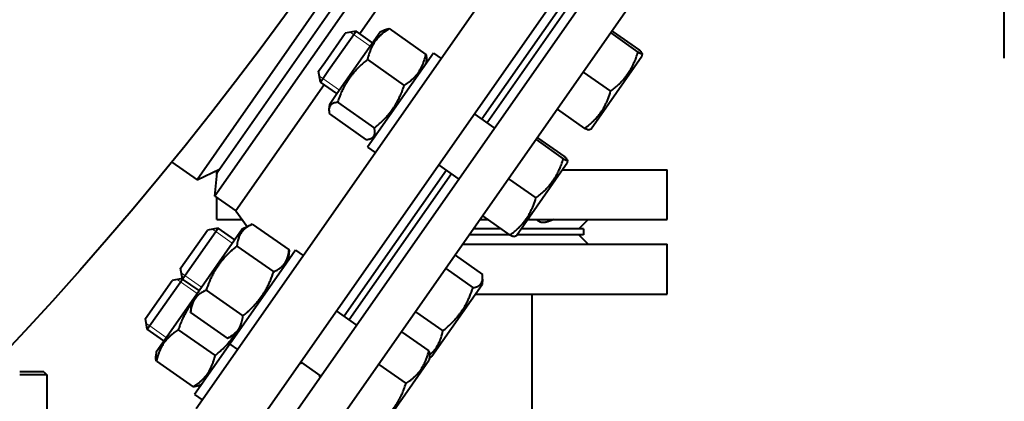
# Model space of a CAD drawing. Header units: millimetres. Extents: x -4428 to 3866, y -3426 to 3855.
# Tile 171 of 191: x 3282 to 3599, y 1149 to 1272. Entities that reach past the tile are written whole.
import ezdxf

# ---------------------------------------------------------------- set-up
doc = ezdxf.new("R2010")
doc.units = ezdxf.units.MM
doc.linetypes.add('K5LT_BASIC', pattern=[0])
doc.linetypes.add('K5LT_THIN', pattern=[0])
doc.layers.add('Системный слой', color=7, linetype='Continuous')

# ---------------------------------------------------------------- blocks, each defined once
blk = doc.blocks.new('U10')
at = {"layer": 'Системный слой', "color": 150, "linetype": 'K5LT_BASIC', "lineweight": 40, "true_color": 0x0080ff}
for p, q in [((3598.93, 1259.43), (3598.93, 1457.57)), ((3338.74, 1146.72), (3499.34, 1376.08)), ((3354.3, 1135.82), (3514.91, 1365.18)), ((3521.46, 1360.6), (3362.74, 1133.93)), ((3532.11, 1353.14), (3373.39, 1126.47)), ((3437.16, 1346.99), (3344.81, 1215.1)), ((3430.36, 1343.81), (3345.47, 1222.58)), ((3431.43, 1324.42), (3391.46, 1267.34)), ((3394.46, 1299.52), (3339.04, 1220.37)), ((3470.75, 1296.89), (3430.77, 1239.8)), ((3472.38, 1295.74), (3432.41, 1238.66)), ((3381.4, 1255.6), (3390.23, 1268.2)), ((3390.23, 1268.2), (3386.75, 1267.58)), ((3395.55, 1264.47), (3390.23, 1268.2)), ((3397.99, 1267.95), (3399.35, 1268.58)), ((3400.88, 1268.98), (3412.72, 1260.69)), ((3472.65, 1268.22), (3481.43, 1262.07)), ((3380.13, 1258.13), (3386.75, 1267.58)), ((3384.07, 1248.07), (3397.99, 1267.95)), ((3472.2, 1267.59), (3480.99, 1261.43)), ((3393.89, 1259.01), (3405.73, 1250.72)), ((3415.17, 1261.11), (3393.95, 1230.8)), ((3412.86, 1259.12), (3412.73, 1257.62)), ((3415.17, 1261.11), (3417.63, 1259.39)), ((3465.9, 1236.79), (3482.24, 1260.13)), ((3482.32, 1261.01), (3482.24, 1260.13)), ((3378.14, 1255.29), (3380.13, 1258.13)), ((3378.76, 1251.81), (3381.4, 1255.6)), ((3378.76, 1251.81), (3378.14, 1255.29)), ((3463.39, 1254.99), (3472.17, 1248.84)), ((3379.98, 1250.95), (3351.57, 1210.37)), ((3384.08, 1248.08), (3378.76, 1251.81)), ((3381.64, 1244.6), (3384.07, 1248.07)), ((3381.64, 1244.6), (3381.51, 1243.1)), ((3384.28, 1245.28), (3396.12, 1236.99)), ((3455.01, 1243.04), (3463.8, 1236.88)), ((3381.66, 1241.53), (3393.5, 1233.24)), ((3434.87, 1236.94), (3428.32, 1241.52)), ((3465.09, 1236.41), (3465.9, 1236.79)), ((3395.02, 1233.64), (3396.39, 1234.28)), ((3448.16, 1233.25), (3456.94, 1227.09)), ((3448.6, 1233.88), (3457.39, 1227.73)), ((3393.95, 1230.8), (3396.41, 1229.08)), ((3330.94, 1226.04), (3339.04, 1220.37)), ((3339.04, 1220.37), (3346.29, 1223.75)), ((3423.4, 1220.55), (3416.85, 1225.14)), ((3441.85, 1202.45), (3456.91, 1223.96)), ((3456.91, 1223.96), (3458.2, 1225.79)), ((3458.27, 1226.67), (3458.2, 1225.79)), ((3344.81, 1215.1), (3345.47, 1222.58)), ((3345.43, 1222.16), (3345.43, 1223.35)), ((3345.91, 1223.57), (3346.16, 1223.57)), ((3419.3, 1223.42), (3386.37, 1176.39)), ((3420.94, 1222.27), (3388.01, 1175.25)), ((3439.34, 1220.65), (3448.13, 1214.5)), ((3456.64, 1223.57), (3490.43, 1223.57)), ((3490.43, 1207.57), (3490.43, 1223.57)), ((3344.81, 1215.1), (3351.57, 1210.37)), ((3345.43, 1207.57), (3345.43, 1214.67)), ((3351.57, 1210.37), (3355.14, 1205.26)), ((3430.97, 1208.7), (3439.75, 1202.54)), ((3334.49, 1188.6), (3345.83, 1204.79)), ((3345.83, 1204.79), (3342.35, 1204.17)), ((3345.43, 1207.57), (3353.52, 1207.57)), ((3351.15, 1201.06), (3345.83, 1204.79)), ((3353.59, 1204.54), (3356.74, 1206.01)), ((3356.8, 1206.04), (3356.74, 1206.01)), ((3356.8, 1206.04), (3368.64, 1197.75)), ((3430.18, 1207.57), (3432.57, 1207.57)), ((3445.44, 1207.57), (3490.43, 1207.57)), ((3464.93, 1207.57), (3461.93, 1204.57)), ((3333.84, 1192.03), (3342.35, 1204.17)), ((3337.24, 1181.19), (3353.59, 1204.54)), ((3439.71, 1202.57), (3426.68, 1202.57)), ((3436.86, 1204.57), (3428.08, 1204.57)), ((3441.05, 1202.07), (3441.85, 1202.45)), ((3456.03, 1202.57), (3441.94, 1202.57)), ((3456.03, 1204.57), (3443.34, 1204.57)), ((3463.43, 1204.57), (3456.03, 1204.57)), ((3463.43, 1202.57), (3456.03, 1202.57)), ((3461.93, 1202.57), (3464.93, 1199.57)), ((3463.43, 1204.57), (3463.43, 1202.57)), ((3351.88, 1199.01), (3363.72, 1190.72)), ((3424.58, 1199.57), (3490.43, 1199.57)), ((3490.43, 1183.57), (3490.43, 1199.57)), ((3370.77, 1197.7), (3367.81, 1193.47)), ((3368.64, 1197.68), (3368.33, 1194.21)), ((3368.64, 1197.68), (3368.64, 1197.75)), ((3370.77, 1197.7), (3373.23, 1195.98)), ((3422.09, 1196.02), (3430.88, 1189.86)), ((3333.74, 1191.88), (3333.84, 1192.03)), ((3367.81, 1193.47), (3349.55, 1167.39)), ((3334.36, 1188.4), (3333.74, 1191.88)), ((3419.09, 1191.73), (3427.88, 1185.58)), ((3322.39, 1175.68), (3331, 1187.96)), ((3323.01, 1172.2), (3334.36, 1188.4)), ((3334.33, 1188.55), (3331, 1187.96)), ((3334.36, 1188.4), (3334.49, 1188.6)), ((3339.68, 1184.67), (3334.36, 1188.4)), ((3414.64, 1163.59), (3430.8, 1186.66)), ((3430.95, 1188.37), (3430.8, 1186.66)), ((3341.95, 1184.83), (3353.79, 1176.53)), ((3428.63, 1183.57), (3490.43, 1183.57)), ((3446.93, 1139.57), (3446.93, 1183.57)), ((3325.89, 1164.99), (3337.24, 1181.19)), ((3337.24, 1181.19), (3336.94, 1177.73)), ((3337.24, 1181.19), (3337.24, 1181.19)), ((3336.93, 1177.66), (3336.94, 1177.73)), ((3336.93, 1177.66), (3348.77, 1169.37)), ((3390.47, 1173.53), (3383.92, 1178.11)), ((3409.39, 1177.88), (3418.18, 1171.73)), ((3323.01, 1172.2), (3322.39, 1175.68)), ((3328.33, 1168.47), (3323.01, 1172.2)), ((3333, 1172.05), (3344.84, 1163.76)), ((3348.83, 1169.4), (3351.99, 1170.87)), ((3404.86, 1171.4), (3413.64, 1165.25)), ((3349.02, 1166.63), (3338.2, 1151.18)), ((3348.83, 1169.4), (3348.77, 1169.37)), ((3349.55, 1167.39), (3349.02, 1166.63)), ((3349.55, 1167.39), (3352.01, 1165.67)), ((3325.89, 1164.99), (3325.77, 1163.54)), ((3413.91, 1163.66), (3413.8, 1162.38)), ((3414.45, 1163.32), (3414.64, 1163.59)), ((3325.94, 1161.96), (3337.78, 1153.67)), ((3372.08, 1161.22), (3372.96, 1161.37)), ((3379, 1157.14), (3372.45, 1161.73)), ((3397.52, 1160.93), (3406.31, 1154.78)), ((3407.38, 1153.22), (3413.8, 1162.38)), ((3413.85, 1163.04), (3414.45, 1163.32)), ((3289.66, 1158.57), (3281.93, 1158.57)), ((3290.66, 1157.57), (3281.93, 1157.57)), ((3289.66, 1158.57), (3290.66, 1157.57)), ((3290.66, 1157.57), (3290.66, 1109.57)), ((3378.64, 1156.63), (3378.48, 1157.5)), ((3339.32, 1154.05), (3340.64, 1154.66)), ((3338.2, 1151.18), (3340.66, 1149.46)), ((3397.45, 1139.04), (3407.38, 1153.22))]:
    blk.add_line(p, q, dxfattribs=at)
at = {"layer": 'Системный слой', "color": 7, "linetype": 'K5LT_THIN', "lineweight": 20}
for p, q in [((3389.45, 1267.09), (3388.34, 1267.86)), ((3394.78, 1263.36), (3389.45, 1267.09)), ((3379.53, 1252.92), (3378.42, 1253.7)), ((3384.86, 1249.19), (3379.53, 1252.92)), ((3345.05, 1203.68), (3343.94, 1204.45)), ((3350.38, 1199.95), (3345.05, 1203.68)), ((3334.19, 1190.17), (3334.02, 1190.29)), ((3335.13, 1189.51), (3334.19, 1190.17)), ((3340.46, 1185.78), (3335.13, 1189.51)), ((3333.7, 1187.47), (3332.59, 1188.25)), ((3339.03, 1183.74), (3333.7, 1187.47)), ((3323.78, 1173.3), (3322.67, 1174.08)), ((3329.11, 1169.58), (3323.78, 1173.3))]:
    blk.add_line(p, q, dxfattribs=at)
at = {"layer": 'Системный слой', "color": 150, "linetype": 'K5LT_BASIC', "lineweight": 40, "true_color": 0x0080ff}
blk.add_circle((2481.93, 1917.57), 1095, dxfattribs=at)
for points, knots in [([(3400.88, 1268.98), (3400.42, 1268.69), (3399.81, 1268.27), (3398.96, 1267.61), (3398.43, 1267.16), (3397.86, 1266.62), (3397.37, 1266.13), (3396.86, 1265.53), (3396.39, 1264.92), (3395.99, 1264.33), (3395.58, 1263.66), (3395.19, 1262.9), (3394.8, 1262.01), (3394.33, 1260.73), (3394.05, 1259.72), (3393.89, 1259.01)], [0, 0, 0, 0, 2.032024, 2.780687, 4.100621, 4.689754, 5.785161, 6.773962, 7.746893, 8.757247, 9.530451, 10.808294, 12.055167, 13.269842, 16, 16, 16, 16]), ([(3399.35, 1268.58), (3399.55, 1268.68), (3400.02, 1268.84), (3400.57, 1268.94), (3400.88, 1268.98)], [0, 0, 0, 0, 2.350074, 5, 5, 5, 5]), ([(3482.32, 1261.01), (3482.32, 1261.03), (3482.31, 1261.09), (3482.23, 1261.22), (3482.01, 1261.5), (3481.7, 1261.81), (3481.43, 1262.07)], [0, 0, 0, 0, 1.185657, 2.304896, 3.561433, 7, 7, 7, 7]), ([(3393.89, 1259.01), (3393.43, 1258.64), (3392.75, 1258.08), (3391.81, 1257.25), (3391.19, 1256.66), (3390.63, 1256.1), (3390.08, 1255.52), (3389.45, 1254.81), (3388.76, 1253.97), (3388.15, 1253.15), (3387.6, 1252.35), (3387.1, 1251.56), (3386.64, 1250.77), (3386.15, 1249.86), (3385.58, 1248.68), (3384.92, 1247.12), (3384.5, 1245.94), (3384.28, 1245.28)], [0, 0, 0, 0, 1.889793, 2.772286, 3.97396, 4.613199, 5.275973, 6.508307, 7.620707, 8.715255, 9.746093, 10.721757, 11.68135, 12.629021, 14.021816, 15.820381, 18, 18, 18, 18]), ([(3405.73, 1250.72), (3406.19, 1251.01), (3406.8, 1251.43), (3407.65, 1252.09), (3408.18, 1252.54), (3408.75, 1253.08), (3409.24, 1253.58), (3409.76, 1254.17), (3410.22, 1254.78), (3410.62, 1255.37), (3411.03, 1256.05), (3411.42, 1256.8), (3411.81, 1257.69), (3412.28, 1258.97), (3412.56, 1259.98), (3412.72, 1260.69)], [0, 0, 0, 0, 2.032024, 2.780687, 4.100621, 4.689754, 5.785161, 6.773962, 7.746893, 8.757247, 9.530451, 10.808294, 12.055167, 13.269842, 16, 16, 16, 16]), ([(3412.72, 1260.69), (3412.76, 1260.52), (3412.81, 1260.23), (3412.86, 1259.85), (3412.88, 1259.49), (3412.88, 1259.26), (3412.86, 1259.12)], [0, 0, 0, 0, 2.099756, 3.602657, 5.005287, 7, 7, 7, 7]), ([(3472.17, 1248.84), (3472.61, 1249.17), (3473.25, 1249.67), (3474.13, 1250.43), (3474.71, 1250.96), (3475.23, 1251.47), (3475.75, 1251.99), (3476.33, 1252.64), (3476.97, 1253.4), (3477.53, 1254.15), (3478.04, 1254.89), (3478.49, 1255.62), (3478.91, 1256.34), (3479.35, 1257.19), (3479.86, 1258.27), (3480.44, 1259.73), (3480.8, 1260.83), (3480.99, 1261.43)], [0, 0, 0, 0, 1.889793, 2.772286, 3.97396, 4.613199, 5.275973, 6.508307, 7.620707, 8.715255, 9.746093, 10.721757, 11.68135, 12.629021, 14.021816, 15.820381, 18, 18, 18, 18]), ([(3480.99, 1261.43), (3481.14, 1261.36), (3481.48, 1261.2), (3481.85, 1261.04), (3482.11, 1260.96), (3482.25, 1260.94), (3482.31, 1260.97), (3482.32, 1261), (3482.32, 1261.01)], [0, 0, 0, 0, 1.712434, 4.048481, 5.51693, 6.986176, 8.383373, 9, 9, 9, 9]), ([(3396.12, 1236.99), (3396.59, 1237.36), (3397.27, 1237.92), (3398.2, 1238.76), (3398.83, 1239.35), (3399.38, 1239.91), (3399.93, 1240.48), (3400.57, 1241.19), (3401.25, 1242.03), (3401.86, 1242.85), (3402.42, 1243.65), (3402.92, 1244.44), (3403.37, 1245.23), (3403.86, 1246.15), (3404.43, 1247.32), (3405.09, 1248.88), (3405.52, 1250.07), (3405.73, 1250.72)], [0, 0, 0, 0, 1.889793, 2.772286, 3.97396, 4.613199, 5.275973, 6.508307, 7.620707, 8.715255, 9.746093, 10.721757, 11.68135, 12.629021, 14.021816, 15.820381, 18, 18, 18, 18]), ([(3463.8, 1236.88), (3464.31, 1237.26), (3465, 1237.79), (3465.97, 1238.62), (3466.58, 1239.18), (3467.24, 1239.84), (3467.8, 1240.45), (3468.41, 1241.18), (3468.96, 1241.91), (3469.44, 1242.61), (3469.94, 1243.42), (3470.43, 1244.31), (3470.93, 1245.36), (3471.55, 1246.85), (3471.94, 1248.02), (3472.17, 1248.84)], [0, 0, 0, 0, 2.032024, 2.780687, 4.100621, 4.689754, 5.785161, 6.773962, 7.746893, 8.757247, 9.530451, 10.808294, 12.055167, 13.269842, 16, 16, 16, 16]), ([(3381.51, 1243.1), (3381.49, 1242.88), (3381.5, 1242.39), (3381.59, 1241.84), (3381.66, 1241.53)], [0, 0, 0, 0, 2.350074, 5, 5, 5, 5]), ([(3384.28, 1245.28), (3384.01, 1245.25), (3383.54, 1245.16), (3382.99, 1244.99), (3382.59, 1244.81), (3382.31, 1244.63), (3382.07, 1244.43), (3381.88, 1244.2), (3381.73, 1243.94), (3381.62, 1243.68), (3381.54, 1243.39), (3381.52, 1243.2), (3381.51, 1243.1)], [0, 0, 0, 0, 2.17586, 3.997515, 5.351302, 6.520084, 7.55662, 8.847467, 9.837057, 11.008979, 12.067299, 13, 13, 13, 13]), ([(3395.02, 1233.64), (3395.16, 1233.71), (3395.4, 1233.84), (3395.69, 1234.08), (3395.9, 1234.33), (3396.06, 1234.59), (3396.17, 1234.86), (3396.24, 1235.16), (3396.29, 1235.59), (3396.27, 1236.2), (3396.18, 1236.72), (3396.12, 1236.99)], [0, 0, 0, 0, 1.393374, 2.6134, 3.83451, 4.823604, 5.848895, 6.78021, 7.944316, 9.922602, 12, 12, 12, 12]), ([(3465.09, 1236.41), (3465.07, 1236.4), (3465.01, 1236.4), (3464.86, 1236.43), (3464.53, 1236.54), (3464.13, 1236.72), (3463.8, 1236.88)], [0, 0, 0, 0, 1.185657, 2.304896, 3.561433, 7, 7, 7, 7]), ([(3393.5, 1233.24), (3393.67, 1233.27), (3393.96, 1233.31), (3394.34, 1233.4), (3394.68, 1233.5), (3394.9, 1233.59), (3395.02, 1233.64)], [0, 0, 0, 0, 2.099756, 3.602657, 5.005287, 7, 7, 7, 7]), ([(3448.13, 1214.5), (3448.57, 1214.83), (3449.2, 1215.33), (3450.08, 1216.09), (3450.67, 1216.62), (3451.19, 1217.13), (3451.7, 1217.65), (3452.29, 1218.29), (3452.92, 1219.06), (3453.49, 1219.81), (3453.99, 1220.55), (3454.45, 1221.28), (3454.86, 1222), (3455.3, 1222.85), (3455.81, 1223.93), (3456.39, 1225.38), (3456.76, 1226.49), (3456.94, 1227.09)], [0, 0, 0, 0, 1.889793, 2.772286, 3.97396, 4.613199, 5.275973, 6.508307, 7.620707, 8.715255, 9.746093, 10.721757, 11.68135, 12.629021, 14.021816, 15.820381, 18, 18, 18, 18]), ([(3456.94, 1227.09), (3457.1, 1227.02), (3457.43, 1226.86), (3457.8, 1226.7), (3458.06, 1226.62), (3458.2, 1226.6), (3458.26, 1226.63), (3458.27, 1226.66), (3458.27, 1226.67)], [0, 0, 0, 0, 1.712434, 4.048481, 5.51693, 6.986176, 8.383373, 9, 9, 9, 9]), ([(3458.27, 1226.67), (3458.28, 1226.69), (3458.26, 1226.75), (3458.18, 1226.88), (3457.96, 1227.16), (3457.66, 1227.47), (3457.39, 1227.73)], [0, 0, 0, 0, 1.185657, 2.304896, 3.561433, 7, 7, 7, 7]), ([(3439.75, 1202.54), (3440.27, 1202.92), (3440.96, 1203.45), (3441.93, 1204.28), (3442.54, 1204.84), (3443.19, 1205.5), (3443.75, 1206.11), (3444.36, 1206.84), (3444.92, 1207.57), (3445.4, 1208.27), (3445.89, 1209.08), (3446.38, 1209.97), (3446.88, 1211.02), (3447.5, 1212.51), (3447.89, 1213.68), (3448.13, 1214.5)], [0, 0, 0, 0, 2.032024, 2.780687, 4.100621, 4.689754, 5.785161, 6.773962, 7.746893, 8.757247, 9.530451, 10.808294, 12.055167, 13.269842, 16, 16, 16, 16]), ([(3356.74, 1206.01), (3356.28, 1205.8), (3355.6, 1205.43), (3354.85, 1204.92), (3354.45, 1204.6), (3354.12, 1204.31), (3353.82, 1204.01), (3353.5, 1203.64), (3353.21, 1203.26), (3352.95, 1202.84), (3352.72, 1202.41), (3352.52, 1201.95), (3352.32, 1201.41), (3352.06, 1200.46), (3351.93, 1199.61), (3351.88, 1199.01)], [0, 0, 0, 0, 2.543297, 3.927009, 4.807151, 5.333306, 6.288574, 7.148706, 8.033218, 8.939164, 9.850704, 10.757242, 11.655847, 12.983053, 16, 16, 16, 16]), ([(3453.75, 1207.57), (3453.46, 1207.42), (3452.91, 1207.16), (3452.27, 1206.91), (3451.75, 1206.75), (3451.31, 1206.65), (3450.84, 1206.58), (3450.41, 1206.57), (3450, 1206.59), (3449.64, 1206.67), (3449.28, 1206.79), (3448.89, 1207.01), (3448.58, 1207.28), (3448.41, 1207.5), (3448.36, 1207.57)], [0, 0, 0, 0, 1.891075, 3.540158, 4.251254, 5.420916, 6.551408, 7.634125, 8.672733, 9.860916, 10.821103, 12.147778, 14.142086, 15, 15, 15, 15]), ([(3441.05, 1202.07), (3441.03, 1202.06), (3440.97, 1202.06), (3440.82, 1202.09), (3440.48, 1202.2), (3440.09, 1202.38), (3439.75, 1202.54)], [0, 0, 0, 0, 1.185657, 2.304896, 3.561433, 7, 7, 7, 7]), ([(3351.88, 1199.01), (3351.41, 1198.63), (3350.71, 1198.05), (3349.6, 1197.04), (3348.81, 1196.27), (3347.97, 1195.38), (3347.33, 1194.65), (3346.62, 1193.78), (3345.97, 1192.91), (3345.4, 1192.07), (3344.8, 1191.13), (3344.2, 1190.08), (3343.57, 1188.86), (3342.79, 1187.12), (3342.27, 1185.77), (3341.95, 1184.83)], [0, 0, 0, 0, 1.679816, 2.464254, 4.100621, 4.689754, 5.785161, 6.773962, 7.746893, 8.757247, 9.530451, 10.808294, 12.055167, 13.269842, 16, 16, 16, 16]), ([(3363.72, 1190.72), (3364.1, 1190.9), (3364.68, 1191.19), (3365.37, 1191.62), (3365.81, 1191.94), (3366.18, 1192.25), (3366.52, 1192.56), (3366.84, 1192.89), (3367.12, 1193.24), (3367.39, 1193.62), (3367.64, 1194.02), (3367.85, 1194.45), (3368.07, 1194.96), (3368.3, 1195.63), (3368.51, 1196.56), (3368.6, 1197.28), (3368.64, 1197.68)], [0, 0, 0, 0, 2.200403, 3.507012, 4.485592, 5.286881, 6.281546, 7.122773, 8.007491, 8.918546, 9.853336, 10.790114, 11.717112, 13.082864, 14.851501, 17, 17, 17, 17]), ([(3353.79, 1176.53), (3354.27, 1176.92), (3354.96, 1177.5), (3356.07, 1178.51), (3356.86, 1179.28), (3357.7, 1180.17), (3358.35, 1180.9), (3359.06, 1181.77), (3359.71, 1182.64), (3360.28, 1183.47), (3360.88, 1184.42), (3361.48, 1185.47), (3362.1, 1186.69), (3362.89, 1188.42), (3363.4, 1189.78), (3363.72, 1190.72)], [0, 0, 0, 0, 1.679816, 2.464254, 4.100621, 4.689754, 5.785161, 6.773962, 7.746893, 8.757247, 9.530451, 10.808294, 12.055167, 13.269842, 16, 16, 16, 16]), ([(3430.95, 1188.37), (3430.97, 1188.59), (3430.97, 1189.07), (3430.92, 1189.59), (3430.88, 1189.86)], [0, 0, 0, 0, 2.401561, 5, 5, 5, 5]), ([(3427.88, 1185.58), (3428.16, 1185.64), (3428.66, 1185.76), (3429.28, 1185.99), (3429.7, 1186.23), (3430.02, 1186.45), (3430.26, 1186.68), (3430.46, 1186.92), (3430.61, 1187.16), (3430.72, 1187.4), (3430.82, 1187.65), (3430.9, 1187.97), (3430.94, 1188.22), (3430.95, 1188.37)], [0, 0, 0, 0, 2.23191, 4.100489, 5.703059, 6.741453, 7.867225, 9.07541, 9.918955, 10.797073, 11.692907, 12.607062, 14, 14, 14, 14]), ([(3341.95, 1184.83), (3341.55, 1184.64), (3340.99, 1184.34), (3340.31, 1183.91), (3339.91, 1183.63), (3339.52, 1183.31), (3339.15, 1182.97), (3338.76, 1182.56), (3338.43, 1182.14), (3338.14, 1181.72), (3337.9, 1181.29), (3337.66, 1180.79), (3337.43, 1180.2), (3337.13, 1179.16), (3336.99, 1178.3), (3336.93, 1177.66)], [0, 0, 0, 0, 2.167402, 3.143264, 4.100621, 4.689754, 5.785161, 6.773962, 7.746893, 8.663193, 9.530451, 10.383422, 11.643102, 12.867614, 16, 16, 16, 16]), ([(3418.18, 1171.73), (3418.65, 1172.1), (3419.33, 1172.67), (3420.42, 1173.65), (3421.2, 1174.4), (3422.02, 1175.26), (3422.65, 1175.97), (3423.34, 1176.82), (3423.98, 1177.67), (3424.54, 1178.49), (3425.12, 1179.41), (3425.71, 1180.44), (3426.31, 1181.63), (3427.07, 1183.33), (3427.57, 1184.66), (3427.88, 1185.58)], [0, 0, 0, 0, 1.679816, 2.464254, 4.100621, 4.689754, 5.785161, 6.773962, 7.746893, 8.757247, 9.530451, 10.808294, 12.055167, 13.269842, 16, 16, 16, 16]), ([(3337.16, 1180.3), (3336.92, 1179.97), (3336.52, 1179.42), (3335.94, 1178.53), (3335.43, 1177.67), (3334.88, 1176.64), (3334.47, 1175.79), (3333.98, 1174.7), (3333.52, 1173.54), (3333.16, 1172.51), (3333, 1172.05)], [0, 0, 0, 0, 1.471754, 2.4259, 3.778217, 5.029818, 6.567457, 7.114034, 9.279215, 11, 11, 11, 11]), ([(3348.77, 1169.37), (3349.17, 1169.56), (3349.74, 1169.85), (3350.41, 1170.29), (3350.81, 1170.57), (3351.2, 1170.89), (3351.57, 1171.22), (3351.96, 1171.64), (3352.3, 1172.06), (3352.58, 1172.48), (3352.83, 1172.91), (3353.07, 1173.41), (3353.29, 1173.99), (3353.6, 1175.03), (3353.73, 1175.9), (3353.79, 1176.53)], [0, 0, 0, 0, 2.167402, 3.143264, 4.100621, 4.689754, 5.785161, 6.773962, 7.746893, 8.663193, 9.530451, 10.383422, 11.643102, 12.867614, 16, 16, 16, 16]), ([(3333, 1172.05), (3332.54, 1171.75), (3331.93, 1171.32), (3331.07, 1170.65), (3330.53, 1170.19), (3329.96, 1169.65), (3329.47, 1169.15), (3328.95, 1168.54), (3328.48, 1167.93), (3328.07, 1167.33), (3327.66, 1166.65), (3327.26, 1165.89), (3326.86, 1164.99), (3326.38, 1163.7), (3326.1, 1162.68), (3325.94, 1161.96)], [0, 0, 0, 0, 2.032024, 2.780687, 4.100621, 4.689754, 5.785161, 6.773962, 7.746893, 8.757247, 9.530451, 10.808294, 12.055167, 13.269842, 16, 16, 16, 16]), ([(3344.84, 1163.76), (3345.3, 1164.12), (3345.97, 1164.67), (3347, 1165.59), (3347.93, 1166.48), (3348.81, 1167.42), (3349.6, 1168.33), (3350.29, 1169.2), (3350.83, 1169.96), (3351.12, 1170.4), (3351.18, 1170.49)], [0, 0, 0, 0, 2.059035, 3.106398, 4.867908, 6.636835, 7.686795, 9.133757, 10.603487, 11, 11, 11, 11]), ([(3413.91, 1163.94), (3414.11, 1164.12), (3414.47, 1164.46), (3415.01, 1165.01), (3415.52, 1165.61), (3415.98, 1166.24), (3416.38, 1166.87), (3416.71, 1167.46), (3417.03, 1168.1), (3417.32, 1168.77), (3417.76, 1169.97), (3418.02, 1170.97), (3418.18, 1171.73)], [0, 0, 0, 0, 1.12773, 2.142658, 3.346077, 4.566484, 5.551293, 6.585524, 7.521499, 8.655131, 9.759836, 13, 13, 13, 13]), ([(3325.94, 1161.96), (3325.9, 1162.11), (3325.83, 1162.45), (3325.75, 1162.99), (3325.75, 1163.35), (3325.77, 1163.54)], [0, 0, 0, 0, 1.592643, 3.545427, 6, 6, 6, 6]), ([(3337.78, 1153.67), (3338.24, 1153.97), (3338.85, 1154.39), (3339.71, 1155.06), (3340.25, 1155.52), (3340.82, 1156.06), (3341.31, 1156.57), (3341.83, 1157.17), (3342.31, 1157.79), (3342.71, 1158.38), (3343.12, 1159.06), (3343.52, 1159.83), (3343.92, 1160.73), (3344.4, 1162.02), (3344.68, 1163.04), (3344.84, 1163.76)], [0, 0, 0, 0, 2.032024, 2.780687, 4.100621, 4.689754, 5.785161, 6.773962, 7.746893, 8.757247, 9.530451, 10.808294, 12.055167, 13.269842, 16, 16, 16, 16]), ([(3406.31, 1154.78), (3406.7, 1155.04), (3407.33, 1155.49), (3408.22, 1156.18), (3408.84, 1156.73), (3409.44, 1157.29), (3409.94, 1157.82), (3410.48, 1158.45), (3410.95, 1159.06), (3411.37, 1159.68), (3411.74, 1160.29), (3412.08, 1160.9), (3412.43, 1161.62), (3412.82, 1162.54), (3413.26, 1163.78), (3413.52, 1164.73), (3413.64, 1165.25)], [0, 0, 0, 0, 1.784805, 2.95448, 4.35691, 4.982864, 6.146734, 7.197334, 8.231074, 9.204643, 10.126104, 11.032386, 11.927409, 13.242826, 14.941471, 17, 17, 17, 17]), ([(3413.64, 1165.25), (3413.72, 1165.01), (3413.84, 1164.6), (3413.92, 1164.07), (3413.92, 1163.79), (3413.91, 1163.66)], [0, 0, 0, 0, 2.46644, 4.215285, 6, 6, 6, 6]), ([(3339.32, 1154.05), (3339.17, 1153.98), (3338.9, 1153.88), (3338.38, 1153.75), (3338.02, 1153.69), (3337.78, 1153.67)], [0, 0, 0, 0, 2.185954, 3.532867, 6, 6, 6, 6]), ([(3396.84, 1141.25), (3397.3, 1141.62), (3397.97, 1142.17), (3398.9, 1142.99), (3399.51, 1143.57), (3400.06, 1144.12), (3400.61, 1144.69), (3401.23, 1145.38), (3401.91, 1146.21), (3402.51, 1147.01), (3403.06, 1147.81), (3403.55, 1148.59), (3404, 1149.36), (3404.48, 1150.27), (3405.04, 1151.43), (3405.68, 1152.97), (3406.1, 1154.14), (3406.31, 1154.78)], [0, 0, 0, 0, 1.889793, 2.772286, 3.97396, 4.613199, 5.275973, 6.508307, 7.620707, 8.715255, 9.746093, 10.721757, 11.68135, 12.629021, 14.021816, 15.820381, 18, 18, 18, 18])]:
    blk.add_open_spline(points, degree=3, knots=knots, dxfattribs=at)

msp = doc.modelspace()

# ---------------------------------------------------------------- block references
at = {"layer": 'Системный слой'}
msp.add_blockref('U10', (0, 0), dxfattribs=at)

doc.saveas('drawing.dxf')
